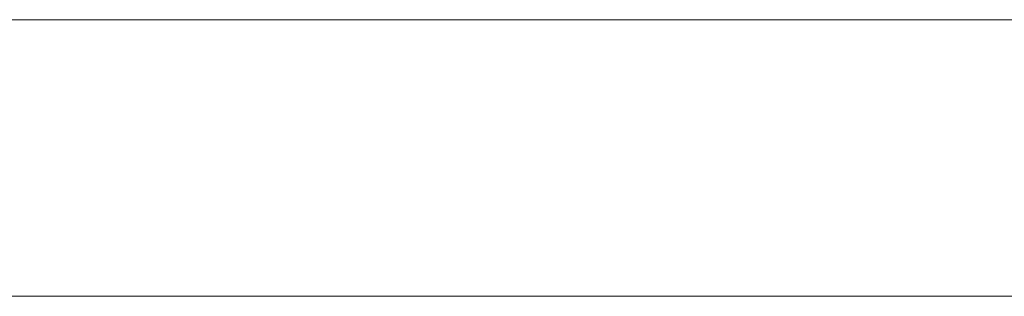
# Model space of a CAD drawing. Header units: inches. Extents: x -36 to 647, y 177 to 609.
# Tile 109 of 256: x 239.5 to 245.19, y 456.47 to 458.07. Entities that reach past the tile are written whole.
import ezdxf

# ---------------------------------------------------------------- set-up
doc = ezdxf.new("R2010")
doc.units = ezdxf.units.IN
doc.header["$MEASUREMENT"] = 0
doc.layers.add('1', color=7, linetype='Continuous')

# ---------------------------------------------------------------- blocks, each defined once
blk = doc.blocks.new('block 2270')
at = {"layer": '1', "color": 155, "lineweight": 18, "true_color": 0x4c7299}
blk.add_lwpolyline([(277.6797, 458.0689), (157.454, 458.0689)], dxfattribs=at)
blk = doc.blocks.new('block 2584')
at = {"layer": '1', "color": 155, "lineweight": 18, "true_color": 0x4c7299}
blk.add_lwpolyline([(277.6797, 456.4689), (157.454, 456.4689)], dxfattribs=at)
blk = doc.blocks.new('block 2711')
at = {"layer": '1', "color": 18, "lineweight": 13, "true_color": 0x4c0000}
blk.add_lwpolyline([(146.1153, 458.0689), (266.341, 458.0689)], dxfattribs=at)
blk = doc.blocks.new('block 2712')
at = {"layer": '1', "color": 18, "lineweight": 13, "true_color": 0x4c0000}
blk.add_lwpolyline([(277.6797, 458.0689), (157.454, 458.0689)], dxfattribs=at)
blk = doc.blocks.new('block 2713')
at = {"layer": '1', "color": 18, "lineweight": 13, "true_color": 0x4c0000}
blk.add_lwpolyline([(146.1153, 458.0689), (266.341, 458.0689)], dxfattribs=at)
blk = doc.blocks.new('block 2714')
at = {"layer": '1', "color": 18, "lineweight": 13, "true_color": 0x4c0000}
blk.add_lwpolyline([(277.6797, 458.0689), (157.454, 458.0689)], dxfattribs=at)
blk = doc.blocks.new('block 2981')
at = {"layer": '1', "color": 18, "lineweight": 13, "true_color": 0x4c0000}
blk.add_lwpolyline([(244.7141, 458.0689), (245.1141, 458.0689)], dxfattribs=at)
blk = doc.blocks.new('block 3002')
at = {"layer": '1', "color": 18, "lineweight": 13, "true_color": 0x4c0000}
blk.add_lwpolyline([(244.7141, 458.0689), (245.1141, 458.0689)], dxfattribs=at)
blk = doc.blocks.new('block 7542')
at = {"layer": '1', "color": 18, "lineweight": 13, "true_color": 0x4c0000}
blk.add_open_spline([(277.6797, 458.0689), (277.6797, 458.0689), (202.8704, 458.0689), (202.8704, 458.0689), (202.8704, 458.0689), (165.4658, 458.0689), (165.4658, 458.0689), (165.4658, 458.0689), (160.7902, 458.0689), (160.7902, 458.0689), (160.7902, 458.0689), (158.4524, 458.0689), (158.4524, 458.0689), (158.4524, 458.0689), (157.2662, 458.0689), (157.2662, 458.0689), (157.2662, 458.0689), (153.2884, 458.0689), (153.2884, 458.0689), (153.2884, 458.0689), (152.2514, 458.0689), (152.2514, 458.0689), (152.2514, 458.0689), (149.9136, 458.0689), (149.9136, 458.0689), (149.9136, 458.0689), (131.2113, 458.0689), (131.2113, 458.0689), (131.2113, 458.0689), (56.402, 458.0689), (56.402, 458.0689), (56.402, 458.0689), (37.6997, 458.0689), (37.6997, 458.0689), (37.6997, 458.0689), (28.3485, 458.0689), (28.3485, 458.0689), (28.3485, 458.0689), (23.673, 458.0689), (23.673, 458.0689), (23.673, 458.0689), (21.3896, 458.0689), (21.3896, 458.0689), (21.3896, 458.0689), (20.5239, 458.0689), (20.5239, 458.0689), (20.5239, 458.0689), (5.6337, 458.0689), (5.6337, 458.0689), (5.6337, 458.0689), (4.2572, 458.0689), (4.2572, 458.0689), (4.2572, 458.0689), (1.9195, 458.0689), (1.9195, 458.0689), (1.9195, 458.0689), (-2.7561, 458.0689), (-2.7561, 458.0689), (-2.7561, 458.0689), (-12.1073, 458.0689), (-12.1073, 458.0689), (-12.1073, 458.0689), (-14.3267, 458.0689), (-14.3267, 458.0689), (-14.3267, 458.0689), (-13.5047, 458.0689), (-13.5047, 458.0689), (-13.5047, 458.0689), (-11.167, 458.0689), (-11.167, 458.0689), (-11.167, 458.0689), (-6.4914, 458.0689), (-6.4914, 458.0689), (-6.4914, 458.0689), (2.8598, 458.0689), (2.8598, 458.0689), (2.8598, 458.0689), (9.9828, 458.0689), (9.9828, 458.0689), (9.9828, 458.0689), (11.3987, 458.0689), (11.3987, 458.0689), (11.3987, 458.0689), (13.7365, 458.0689), (13.7365, 458.0689), (13.7365, 458.0689), (18.4121, 458.0689), (18.4121, 458.0689), (18.4121, 458.0689), (37.1144, 458.0689), (37.1144, 458.0689), (37.1144, 458.0689), (111.9237, 458.0689), (111.9237, 458.0689), (111.9237, 458.0689), (130.626, 458.0689), (130.626, 458.0689), (130.626, 458.0689), (139.9772, 458.0689), (139.9772, 458.0689), (139.9772, 458.0689), (143.0499, 458.0689), (143.0499, 458.0689), (143.0499, 458.0689), (145.3437, 458.0689), (145.3437, 458.0689), (145.3437, 458.0689), (146.1784, 458.0689), (146.1784, 458.0689), (146.1784, 458.0689), (183.583, 458.0689), (183.583, 458.0689), (183.583, 458.0689), (258.3923, 458.0689), (258.3923, 458.0689), (258.3923, 458.0689), (289.4917, 458.0689), (289.4917, 458.0689), (289.4917, 458.0689), (326.8964, 458.0689), (326.8964, 458.0689), (326.8964, 458.0689), (364.301, 458.0689), (364.301, 458.0689), (364.301, 458.0689), (383.0033, 458.0689), (383.0033, 458.0689), (383.0033, 458.0689), (387.6789, 458.0689), (387.6789, 458.0689), (387.6789, 458.0689), (390.0167, 458.0689), (390.0167, 458.0689), (390.0167, 458.0689), (391.2325, 458.0689), (391.2325, 458.0689), (391.2325, 458.0689), (395.2018, 458.0689), (395.2018, 458.0689), (395.2018, 458.0689), (396.2149, 458.0689), (396.2149, 458.0689), (396.2149, 458.0689), (398.5527, 458.0689), (398.5527, 458.0689), (398.5527, 458.0689), (473.3619, 458.0689), (473.3619, 458.0689), (473.3619, 458.0689), (510.7666, 458.0689), (510.7666, 458.0689), (510.7666, 458.0689), (520.1177, 458.0689), (520.1177, 458.0689), (520.1177, 458.0689), (524.7933, 458.0689), (524.7933, 458.0689), (524.7933, 458.0689), (527.1311, 458.0689), (527.1311, 458.0689), (527.1311, 458.0689), (527.9528, 458.0689), (527.9528, 458.0689), (527.9528, 458.0689), (535.6701, 458.0689), (535.6701, 458.0689), (535.6701, 458.0689), (545.0212, 458.0689), (545.0212, 458.0689), (545.0212, 458.0689), (545.6185, 458.0689), (545.6185, 458.0689), (545.6185, 458.0689), (536.2673, 458.0689), (536.2673, 458.0689), (536.2673, 458.0689), (531.6311, 458.0689), (531.6311, 458.0689), (531.6311, 458.0689), (530.7777, 458.0689), (530.7777, 458.0689), (530.7777, 458.0689), (528.4683, 458.0689), (528.4683, 458.0689), (528.4683, 458.0689), (525.3906, 458.0689), (525.3906, 458.0689), (525.3906, 458.0689), (520.715, 458.0689), (520.715, 458.0689), (520.715, 458.0689), (519.7844, 458.0689), (519.7844, 458.0689), (519.7844, 458.0689), (517.5884, 458.0689), (517.5884, 458.0689), (517.5884, 458.0689), (514.5138, 458.0689), (514.5138, 458.0689), (514.5138, 458.0689), (495.8115, 458.0689), (495.8115, 458.0689), (495.8115, 458.0689), (421.0023, 458.0689), (421.0023, 458.0689), (421.0023, 458.0689), (411.6511, 458.0689), (411.6511, 458.0689), (411.6511, 458.0689), (406.9755, 458.0689), (406.9755, 458.0689), (406.9755, 458.0689), (406.1388, 458.0689), (406.1388, 458.0689), (406.1388, 458.0689), (403.8462, 458.0689), (403.8462, 458.0689), (403.8462, 458.0689), (400.7729, 458.0689), (400.7729, 458.0689), (400.7729, 458.0689), (396.0974, 458.0689), (396.0974, 458.0689), (396.0974, 458.0689), (386.7462, 458.0689), (386.7462, 458.0689), (386.7462, 458.0689), (349.3416, 458.0689), (349.3416, 458.0689), (349.3416, 458.0689), (311.9369, 458.0689), (311.9369, 458.0689), (311.9369, 458.0689), (293.2346, 458.0689), (293.2346, 458.0689), (293.2346, 458.0689), (283.8835, 458.0689), (283.8835, 458.0689), (283.8835, 458.0689), (280.8066, 458.0689), (280.8066, 458.0689), (280.8066, 458.0689), (278.5024, 458.0689), (278.5024, 458.0689), (278.5024, 458.0689), (277.6797, 458.0689), (277.6797, 458.0689)], degree=3, knots=[0, 0, 0, 0, 1, 1, 1, 2, 2, 2, 3, 3, 3, 4, 4, 4, 5, 5, 5, 6, 6, 6, 7, 7, 7, 8, 8, 8, 9, 9, 9, 10, 10, 10, 11, 11, 11, 12, 12, 12, 13, 13, 13, 14, 14, 14, 15, 15, 15, 16, 16, 16, 17, 17, 17, 18, 18, 18, 19, 19, 19, 20, 20, 20, 21, 21, 21, 22, 22, 22, 23, 23, 23, 24, 24, 24, 25, 25, 25, 26, 26, 26, 27, 27, 27, 28, 28, 28, 29, 29, 29, 30, 30, 30, 31, 31, 31, 32, 32, 32, 33, 33, 33, 34, 34, 34, 35, 35, 35, 36, 36, 36, 37, 37, 37, 38, 38, 38, 39, 39, 39, 40, 40, 40, 41, 41, 41, 42, 42, 42, 43, 43, 43, 44, 44, 44, 45, 45, 45, 46, 46, 46, 47, 47, 47, 48, 48, 48, 49, 49, 49, 50, 50, 50, 51, 51, 51, 52, 52, 52, 53, 53, 53, 54, 54, 54, 55, 55, 55, 56, 56, 56, 57, 57, 57, 58, 58, 58, 59, 59, 59, 60, 60, 60, 61, 61, 61, 62, 62, 62, 63, 63, 63, 64, 64, 64, 65, 65, 65, 66, 66, 66, 67, 67, 67, 68, 68, 68, 69, 69, 69, 70, 70, 70, 71, 71, 71, 72, 72, 72, 73, 73, 73, 74, 74, 74, 75, 75, 75, 76, 76, 76, 77, 77, 77, 78, 78, 78, 79, 79, 79, 80, 80, 80, 81, 81, 81, 82, 82, 82, 82], dxfattribs=at)
blk = doc.blocks.new('block 7926')
at = {"layer": '1', "color": 18, "lineweight": 13, "true_color": 0x4c0000}
blk.add_open_spline([(277.6797, 458.0689), (277.6797, 458.0689), (202.8704, 458.0689), (202.8704, 458.0689), (202.8704, 458.0689), (165.4658, 458.0689), (165.4658, 458.0689), (165.4658, 458.0689), (160.7902, 458.0689), (160.7902, 458.0689), (160.7902, 458.0689), (158.4524, 458.0689), (158.4524, 458.0689), (158.4524, 458.0689), (157.2662, 458.0689), (157.2662, 458.0689), (157.2662, 458.0689), (153.2884, 458.0689), (153.2884, 458.0689), (153.2884, 458.0689), (152.2514, 458.0689), (152.2514, 458.0689), (152.2514, 458.0689), (149.9136, 458.0689), (149.9136, 458.0689), (149.9136, 458.0689), (131.2113, 458.0689), (131.2113, 458.0689), (131.2113, 458.0689), (56.402, 458.0689), (56.402, 458.0689), (56.402, 458.0689), (37.6997, 458.0689), (37.6997, 458.0689), (37.6997, 458.0689), (28.3485, 458.0689), (28.3485, 458.0689), (28.3485, 458.0689), (23.673, 458.0689), (23.673, 458.0689), (23.673, 458.0689), (21.3896, 458.0689), (21.3896, 458.0689), (21.3896, 458.0689), (20.5239, 458.0689), (20.5239, 458.0689), (20.5239, 458.0689), (5.6337, 458.0689), (5.6337, 458.0689), (5.6337, 458.0689), (4.2572, 458.0689), (4.2572, 458.0689), (4.2572, 458.0689), (1.9195, 458.0689), (1.9195, 458.0689), (1.9195, 458.0689), (-2.7561, 458.0689), (-2.7561, 458.0689), (-2.7561, 458.0689), (-12.1073, 458.0689), (-12.1073, 458.0689), (-12.1073, 458.0689), (-14.3267, 458.0689), (-14.3267, 458.0689), (-14.3267, 458.0689), (-13.5047, 458.0689), (-13.5047, 458.0689), (-13.5047, 458.0689), (-11.167, 458.0689), (-11.167, 458.0689), (-11.167, 458.0689), (-6.4914, 458.0689), (-6.4914, 458.0689), (-6.4914, 458.0689), (2.8598, 458.0689), (2.8598, 458.0689), (2.8598, 458.0689), (9.9828, 458.0689), (9.9828, 458.0689), (9.9828, 458.0689), (11.3987, 458.0689), (11.3987, 458.0689), (11.3987, 458.0689), (13.7365, 458.0689), (13.7365, 458.0689), (13.7365, 458.0689), (18.4121, 458.0689), (18.4121, 458.0689), (18.4121, 458.0689), (37.1144, 458.0689), (37.1144, 458.0689), (37.1144, 458.0689), (111.9237, 458.0689), (111.9237, 458.0689), (111.9237, 458.0689), (130.626, 458.0689), (130.626, 458.0689), (130.626, 458.0689), (139.9772, 458.0689), (139.9772, 458.0689), (139.9772, 458.0689), (143.0499, 458.0689), (143.0499, 458.0689), (143.0499, 458.0689), (145.3437, 458.0689), (145.3437, 458.0689), (145.3437, 458.0689), (146.1784, 458.0689), (146.1784, 458.0689), (146.1784, 458.0689), (183.583, 458.0689), (183.583, 458.0689), (183.583, 458.0689), (258.3923, 458.0689), (258.3923, 458.0689), (258.3923, 458.0689), (289.4917, 458.0689), (289.4917, 458.0689), (289.4917, 458.0689), (326.8964, 458.0689), (326.8964, 458.0689), (326.8964, 458.0689), (364.301, 458.0689), (364.301, 458.0689), (364.301, 458.0689), (383.0033, 458.0689), (383.0033, 458.0689), (383.0033, 458.0689), (387.6789, 458.0689), (387.6789, 458.0689), (387.6789, 458.0689), (390.0167, 458.0689), (390.0167, 458.0689), (390.0167, 458.0689), (391.2325, 458.0689), (391.2325, 458.0689), (391.2325, 458.0689), (395.2018, 458.0689), (395.2018, 458.0689), (395.2018, 458.0689), (396.2149, 458.0689), (396.2149, 458.0689), (396.2149, 458.0689), (398.5527, 458.0689), (398.5527, 458.0689), (398.5527, 458.0689), (473.3619, 458.0689), (473.3619, 458.0689), (473.3619, 458.0689), (510.7666, 458.0689), (510.7666, 458.0689), (510.7666, 458.0689), (520.1177, 458.0689), (520.1177, 458.0689), (520.1177, 458.0689), (524.7933, 458.0689), (524.7933, 458.0689), (524.7933, 458.0689), (527.1311, 458.0689), (527.1311, 458.0689), (527.1311, 458.0689), (527.9528, 458.0689), (527.9528, 458.0689), (527.9528, 458.0689), (535.6701, 458.0689), (535.6701, 458.0689), (535.6701, 458.0689), (545.0212, 458.0689), (545.0212, 458.0689), (545.0212, 458.0689), (545.6185, 458.0689), (545.6185, 458.0689), (545.6185, 458.0689), (536.2673, 458.0689), (536.2673, 458.0689), (536.2673, 458.0689), (531.6311, 458.0689), (531.6311, 458.0689), (531.6311, 458.0689), (530.7777, 458.0689), (530.7777, 458.0689), (530.7777, 458.0689), (528.4683, 458.0689), (528.4683, 458.0689), (528.4683, 458.0689), (525.3906, 458.0689), (525.3906, 458.0689), (525.3906, 458.0689), (520.715, 458.0689), (520.715, 458.0689), (520.715, 458.0689), (519.7844, 458.0689), (519.7844, 458.0689), (519.7844, 458.0689), (517.5884, 458.0689), (517.5884, 458.0689), (517.5884, 458.0689), (514.5138, 458.0689), (514.5138, 458.0689), (514.5138, 458.0689), (495.8115, 458.0689), (495.8115, 458.0689), (495.8115, 458.0689), (421.0023, 458.0689), (421.0023, 458.0689), (421.0023, 458.0689), (411.6511, 458.0689), (411.6511, 458.0689), (411.6511, 458.0689), (406.9755, 458.0689), (406.9755, 458.0689), (406.9755, 458.0689), (406.1388, 458.0689), (406.1388, 458.0689), (406.1388, 458.0689), (403.8462, 458.0689), (403.8462, 458.0689), (403.8462, 458.0689), (400.7729, 458.0689), (400.7729, 458.0689), (400.7729, 458.0689), (396.0974, 458.0689), (396.0974, 458.0689), (396.0974, 458.0689), (386.7462, 458.0689), (386.7462, 458.0689), (386.7462, 458.0689), (349.3416, 458.0689), (349.3416, 458.0689), (349.3416, 458.0689), (311.9369, 458.0689), (311.9369, 458.0689), (311.9369, 458.0689), (293.2346, 458.0689), (293.2346, 458.0689), (293.2346, 458.0689), (283.8835, 458.0689), (283.8835, 458.0689), (283.8835, 458.0689), (280.8066, 458.0689), (280.8066, 458.0689), (280.8066, 458.0689), (278.5024, 458.0689), (278.5024, 458.0689), (278.5024, 458.0689), (277.6797, 458.0689), (277.6797, 458.0689)], degree=3, knots=[0, 0, 0, 0, 1, 1, 1, 2, 2, 2, 3, 3, 3, 4, 4, 4, 5, 5, 5, 6, 6, 6, 7, 7, 7, 8, 8, 8, 9, 9, 9, 10, 10, 10, 11, 11, 11, 12, 12, 12, 13, 13, 13, 14, 14, 14, 15, 15, 15, 16, 16, 16, 17, 17, 17, 18, 18, 18, 19, 19, 19, 20, 20, 20, 21, 21, 21, 22, 22, 22, 23, 23, 23, 24, 24, 24, 25, 25, 25, 26, 26, 26, 27, 27, 27, 28, 28, 28, 29, 29, 29, 30, 30, 30, 31, 31, 31, 32, 32, 32, 33, 33, 33, 34, 34, 34, 35, 35, 35, 36, 36, 36, 37, 37, 37, 38, 38, 38, 39, 39, 39, 40, 40, 40, 41, 41, 41, 42, 42, 42, 43, 43, 43, 44, 44, 44, 45, 45, 45, 46, 46, 46, 47, 47, 47, 48, 48, 48, 49, 49, 49, 50, 50, 50, 51, 51, 51, 52, 52, 52, 53, 53, 53, 54, 54, 54, 55, 55, 55, 56, 56, 56, 57, 57, 57, 58, 58, 58, 59, 59, 59, 60, 60, 60, 61, 61, 61, 62, 62, 62, 63, 63, 63, 64, 64, 64, 65, 65, 65, 66, 66, 66, 67, 67, 67, 68, 68, 68, 69, 69, 69, 70, 70, 70, 71, 71, 71, 72, 72, 72, 73, 73, 73, 74, 74, 74, 75, 75, 75, 76, 76, 76, 77, 77, 77, 78, 78, 78, 79, 79, 79, 80, 80, 80, 81, 81, 81, 82, 82, 82, 82], dxfattribs=at)
blk = doc.blocks.new('block 8219')
at = {"layer": '1', "color": 18, "lineweight": 13, "true_color": 0x4c0000}
blk.add_open_spline([(240.6572, 458.0689), (240.6618, 458.0689), (240.6676, 458.0689), (240.6676, 458.0689), (240.6676, 458.0689), (240.6759, 458.0689), (240.6759, 458.0689), (240.6759, 458.0689), (240.6866, 458.0689), (240.6866, 458.0689), (240.6866, 458.0689), (240.6995, 458.0689), (240.6995, 458.0689), (240.6995, 458.0689), (240.7145, 458.0689), (240.7145, 458.0689), (240.7145, 458.0689), (240.7312, 458.0689), (240.7312, 458.0689), (240.7312, 458.0689), (240.7495, 458.0689), (240.7495, 458.0689), (240.7495, 458.0689), (240.7688, 458.0689), (240.7688, 458.0689), (240.7688, 458.0689), (240.7891, 458.0689), (240.7891, 458.0689), (240.7891, 458.0689), (240.8107, 458.0689), (240.8107, 458.0689), (240.8107, 458.0689), (240.8336, 458.0689), (240.8336, 458.0689), (240.8336, 458.0689), (240.8575, 458.0689), (240.8575, 458.0689), (240.8575, 458.0689), (240.9073, 458.0689), (240.9073, 458.0689), (240.9073, 458.0689), (240.957, 458.0689), (240.957, 458.0689), (240.957, 458.0689), (240.981, 458.0689), (240.981, 458.0689), (240.981, 458.0689), (241.0039, 458.0689), (241.0039, 458.0689), (241.0039, 458.0689), (241.0255, 458.0689), (241.0255, 458.0689), (241.0255, 458.0689), (241.0457, 458.0689), (241.0457, 458.0689), (241.0457, 458.0689), (241.0651, 458.0689), (241.0651, 458.0689), (241.0651, 458.0689), (241.0833, 458.0689), (241.0833, 458.0689), (241.0833, 458.0689), (241.1001, 458.0689), (241.1001, 458.0689), (241.1001, 458.0689), (241.115, 458.0689), (241.115, 458.0689), (241.115, 458.0689), (241.1279, 458.0689), (241.1279, 458.0689), (241.1279, 458.0689), (241.1386, 458.0689), (241.1386, 458.0689), (241.1386, 458.0689), (241.1469, 458.0689), (241.1469, 458.0689), (241.1469, 458.0689), (241.1528, 458.0689), (241.1528, 458.0689), (241.1528, 458.0689), (241.1469, 458.0689), (241.1469, 458.0689), (241.1469, 458.0689), (241.1386, 458.0689), (241.1386, 458.0689), (241.1386, 458.0689), (241.1279, 458.0689), (241.1279, 458.0689), (241.1279, 458.0689), (241.115, 458.0689), (241.115, 458.0689), (241.115, 458.0689), (241.1001, 458.0689), (241.1001, 458.0689), (241.1001, 458.0689), (241.0833, 458.0689), (241.0833, 458.0689), (241.0833, 458.0689), (241.0651, 458.0689), (241.0651, 458.0689), (241.0651, 458.0689), (241.0457, 458.0689), (241.0457, 458.0689), (241.0457, 458.0689), (241.0255, 458.0689), (241.0255, 458.0689), (241.0255, 458.0689), (241.0039, 458.0689), (241.0039, 458.0689), (241.0039, 458.0689), (240.981, 458.0689), (240.981, 458.0689), (240.981, 458.0689), (240.957, 458.0689), (240.957, 458.0689), (240.957, 458.0689), (240.9073, 458.0689), (240.9073, 458.0689), (240.9073, 458.0689), (240.8575, 458.0689), (240.8575, 458.0689), (240.8575, 458.0689), (240.8336, 458.0689), (240.8336, 458.0689), (240.8336, 458.0689), (240.8107, 458.0689), (240.8107, 458.0689), (240.8107, 458.0689), (240.7891, 458.0689), (240.7891, 458.0689), (240.7891, 458.0689), (240.7688, 458.0689), (240.7688, 458.0689), (240.7688, 458.0689), (240.7495, 458.0689), (240.7495, 458.0689), (240.7495, 458.0689), (240.7312, 458.0689), (240.7312, 458.0689), (240.7312, 458.0689), (240.7145, 458.0689), (240.7145, 458.0689), (240.7145, 458.0689), (240.6995, 458.0689), (240.6995, 458.0689), (240.6995, 458.0689), (240.6866, 458.0689), (240.6866, 458.0689), (240.6866, 458.0689), (240.6759, 458.0689), (240.6759, 458.0689), (240.6759, 458.0689), (240.6676, 458.0689), (240.6676, 458.0689), (240.6676, 458.0689), (240.6618, 458.0689), (240.6618, 458.0689)], degree=3, knots=[0, 0, 0, 0, 1, 1, 1, 2, 2, 2, 3, 3, 3, 4, 4, 4, 5, 5, 5, 6, 6, 6, 7, 7, 7, 8, 8, 8, 9, 9, 9, 10, 10, 10, 11, 11, 11, 12, 12, 12, 13, 13, 13, 14, 14, 14, 15, 15, 15, 16, 16, 16, 17, 17, 17, 18, 18, 18, 19, 19, 19, 20, 20, 20, 21, 21, 21, 22, 22, 22, 23, 23, 23, 24, 24, 24, 25, 25, 25, 26, 26, 26, 27, 27, 27, 28, 28, 28, 29, 29, 29, 30, 30, 30, 31, 31, 31, 32, 32, 32, 33, 33, 33, 34, 34, 34, 35, 35, 35, 36, 36, 36, 37, 37, 37, 38, 38, 38, 39, 39, 39, 40, 40, 40, 41, 41, 41, 42, 42, 42, 43, 43, 43, 44, 44, 44, 45, 45, 45, 46, 46, 46, 47, 47, 47, 48, 48, 48, 49, 49, 49, 50, 50, 50, 51, 51, 51, 52, 52, 52, 52], dxfattribs=at)
blk = doc.blocks.new('block 8241')
at = {"layer": '1', "color": 18, "lineweight": 13, "true_color": 0x4c0000}
blk.add_open_spline([(243.5239, 458.0689), (243.5285, 458.0689), (243.5343, 458.0689), (243.5343, 458.0689), (243.5343, 458.0689), (243.5426, 458.0689), (243.5426, 458.0689), (243.5426, 458.0689), (243.5533, 458.0689), (243.5533, 458.0689), (243.5533, 458.0689), (243.5662, 458.0689), (243.5662, 458.0689), (243.5662, 458.0689), (243.5812, 458.0689), (243.5812, 458.0689), (243.5812, 458.0689), (243.5979, 458.0689), (243.5979, 458.0689), (243.5979, 458.0689), (243.6162, 458.0689), (243.6162, 458.0689), (243.6162, 458.0689), (243.6355, 458.0689), (243.6355, 458.0689), (243.6355, 458.0689), (243.6558, 458.0689), (243.6558, 458.0689), (243.6558, 458.0689), (243.6774, 458.0689), (243.6774, 458.0689), (243.6774, 458.0689), (243.7003, 458.0689), (243.7003, 458.0689), (243.7003, 458.0689), (243.7242, 458.0689), (243.7242, 458.0689), (243.7242, 458.0689), (243.774, 458.0689), (243.774, 458.0689), (243.774, 458.0689), (243.8237, 458.0689), (243.8237, 458.0689), (243.8237, 458.0689), (243.8477, 458.0689), (243.8477, 458.0689), (243.8477, 458.0689), (243.8706, 458.0689), (243.8706, 458.0689), (243.8706, 458.0689), (243.8922, 458.0689), (243.8922, 458.0689), (243.8922, 458.0689), (243.9124, 458.0689), (243.9124, 458.0689), (243.9124, 458.0689), (243.9318, 458.0689), (243.9318, 458.0689), (243.9318, 458.0689), (243.95, 458.0689), (243.95, 458.0689), (243.95, 458.0689), (243.9668, 458.0689), (243.9668, 458.0689), (243.9668, 458.0689), (243.9817, 458.0689), (243.9817, 458.0689), (243.9817, 458.0689), (243.9946, 458.0689), (243.9946, 458.0689), (243.9946, 458.0689), (244.0053, 458.0689), (244.0053, 458.0689), (244.0053, 458.0689), (244.0136, 458.0689), (244.0136, 458.0689), (244.0136, 458.0689), (244.0195, 458.0689), (244.0195, 458.0689), (244.0195, 458.0689), (244.0136, 458.0689), (244.0136, 458.0689), (244.0136, 458.0689), (244.0053, 458.0689), (244.0053, 458.0689), (244.0053, 458.0689), (243.9946, 458.0689), (243.9946, 458.0689), (243.9946, 458.0689), (243.9817, 458.0689), (243.9817, 458.0689), (243.9817, 458.0689), (243.9668, 458.0689), (243.9668, 458.0689), (243.9668, 458.0689), (243.95, 458.0689), (243.95, 458.0689), (243.95, 458.0689), (243.9318, 458.0689), (243.9318, 458.0689), (243.9318, 458.0689), (243.9124, 458.0689), (243.9124, 458.0689), (243.9124, 458.0689), (243.8922, 458.0689), (243.8922, 458.0689), (243.8922, 458.0689), (243.8706, 458.0689), (243.8706, 458.0689), (243.8706, 458.0689), (243.8477, 458.0689), (243.8477, 458.0689), (243.8477, 458.0689), (243.8237, 458.0689), (243.8237, 458.0689), (243.8237, 458.0689), (243.774, 458.0689), (243.774, 458.0689), (243.774, 458.0689), (243.7242, 458.0689), (243.7242, 458.0689), (243.7242, 458.0689), (243.7003, 458.0689), (243.7003, 458.0689), (243.7003, 458.0689), (243.6774, 458.0689), (243.6774, 458.0689), (243.6774, 458.0689), (243.6558, 458.0689), (243.6558, 458.0689), (243.6558, 458.0689), (243.6355, 458.0689), (243.6355, 458.0689), (243.6355, 458.0689), (243.6162, 458.0689), (243.6162, 458.0689), (243.6162, 458.0689), (243.5979, 458.0689), (243.5979, 458.0689), (243.5979, 458.0689), (243.5812, 458.0689), (243.5812, 458.0689), (243.5812, 458.0689), (243.5662, 458.0689), (243.5662, 458.0689), (243.5662, 458.0689), (243.5533, 458.0689), (243.5533, 458.0689), (243.5533, 458.0689), (243.5426, 458.0689), (243.5426, 458.0689), (243.5426, 458.0689), (243.5343, 458.0689), (243.5343, 458.0689), (243.5343, 458.0689), (243.5285, 458.0689), (243.5285, 458.0689)], degree=3, knots=[0, 0, 0, 0, 1, 1, 1, 2, 2, 2, 3, 3, 3, 4, 4, 4, 5, 5, 5, 6, 6, 6, 7, 7, 7, 8, 8, 8, 9, 9, 9, 10, 10, 10, 11, 11, 11, 12, 12, 12, 13, 13, 13, 14, 14, 14, 15, 15, 15, 16, 16, 16, 17, 17, 17, 18, 18, 18, 19, 19, 19, 20, 20, 20, 21, 21, 21, 22, 22, 22, 23, 23, 23, 24, 24, 24, 25, 25, 25, 26, 26, 26, 27, 27, 27, 28, 28, 28, 29, 29, 29, 30, 30, 30, 31, 31, 31, 32, 32, 32, 33, 33, 33, 34, 34, 34, 35, 35, 35, 36, 36, 36, 37, 37, 37, 38, 38, 38, 39, 39, 39, 40, 40, 40, 41, 41, 41, 42, 42, 42, 43, 43, 43, 44, 44, 44, 45, 45, 45, 46, 46, 46, 47, 47, 47, 48, 48, 48, 49, 49, 49, 50, 50, 50, 51, 51, 51, 52, 52, 52, 52], dxfattribs=at)
blk = doc.blocks.new('block 8245')
at = {"layer": '1', "color": 18, "lineweight": 13, "true_color": 0x4c0000}
blk.add_open_spline([(243.5239, 458.0689), (243.5285, 458.0689), (243.5343, 458.0689), (243.5343, 458.0689), (243.5343, 458.0689), (243.5426, 458.0689), (243.5426, 458.0689), (243.5426, 458.0689), (243.5533, 458.0689), (243.5533, 458.0689), (243.5533, 458.0689), (243.5662, 458.0689), (243.5662, 458.0689), (243.5662, 458.0689), (243.5812, 458.0689), (243.5812, 458.0689), (243.5812, 458.0689), (243.5979, 458.0689), (243.5979, 458.0689), (243.5979, 458.0689), (243.6162, 458.0689), (243.6162, 458.0689), (243.6162, 458.0689), (243.6355, 458.0689), (243.6355, 458.0689), (243.6355, 458.0689), (243.6558, 458.0689), (243.6558, 458.0689), (243.6558, 458.0689), (243.6774, 458.0689), (243.6774, 458.0689), (243.6774, 458.0689), (243.7003, 458.0689), (243.7003, 458.0689), (243.7003, 458.0689), (243.7242, 458.0689), (243.7242, 458.0689), (243.7242, 458.0689), (243.774, 458.0689), (243.774, 458.0689), (243.774, 458.0689), (243.8237, 458.0689), (243.8237, 458.0689), (243.8237, 458.0689), (243.8477, 458.0689), (243.8477, 458.0689), (243.8477, 458.0689), (243.8706, 458.0689), (243.8706, 458.0689), (243.8706, 458.0689), (243.8922, 458.0689), (243.8922, 458.0689), (243.8922, 458.0689), (243.9124, 458.0689), (243.9124, 458.0689), (243.9124, 458.0689), (243.9318, 458.0689), (243.9318, 458.0689), (243.9318, 458.0689), (243.95, 458.0689), (243.95, 458.0689), (243.95, 458.0689), (243.9668, 458.0689), (243.9668, 458.0689), (243.9668, 458.0689), (243.9817, 458.0689), (243.9817, 458.0689), (243.9817, 458.0689), (243.9946, 458.0689), (243.9946, 458.0689), (243.9946, 458.0689), (244.0053, 458.0689), (244.0053, 458.0689), (244.0053, 458.0689), (244.0136, 458.0689), (244.0136, 458.0689), (244.0136, 458.0689), (244.0195, 458.0689), (244.0195, 458.0689), (244.0195, 458.0689), (244.0136, 458.0689), (244.0136, 458.0689), (244.0136, 458.0689), (244.0053, 458.0689), (244.0053, 458.0689), (244.0053, 458.0689), (243.9946, 458.0689), (243.9946, 458.0689), (243.9946, 458.0689), (243.9817, 458.0689), (243.9817, 458.0689), (243.9817, 458.0689), (243.9668, 458.0689), (243.9668, 458.0689), (243.9668, 458.0689), (243.95, 458.0689), (243.95, 458.0689), (243.95, 458.0689), (243.9318, 458.0689), (243.9318, 458.0689), (243.9318, 458.0689), (243.9124, 458.0689), (243.9124, 458.0689), (243.9124, 458.0689), (243.8922, 458.0689), (243.8922, 458.0689), (243.8922, 458.0689), (243.8706, 458.0689), (243.8706, 458.0689), (243.8706, 458.0689), (243.8477, 458.0689), (243.8477, 458.0689), (243.8477, 458.0689), (243.8237, 458.0689), (243.8237, 458.0689), (243.8237, 458.0689), (243.774, 458.0689), (243.774, 458.0689), (243.774, 458.0689), (243.7242, 458.0689), (243.7242, 458.0689), (243.7242, 458.0689), (243.7003, 458.0689), (243.7003, 458.0689), (243.7003, 458.0689), (243.6774, 458.0689), (243.6774, 458.0689), (243.6774, 458.0689), (243.6558, 458.0689), (243.6558, 458.0689), (243.6558, 458.0689), (243.6355, 458.0689), (243.6355, 458.0689), (243.6355, 458.0689), (243.6162, 458.0689), (243.6162, 458.0689), (243.6162, 458.0689), (243.5979, 458.0689), (243.5979, 458.0689), (243.5979, 458.0689), (243.5812, 458.0689), (243.5812, 458.0689), (243.5812, 458.0689), (243.5662, 458.0689), (243.5662, 458.0689), (243.5662, 458.0689), (243.5533, 458.0689), (243.5533, 458.0689), (243.5533, 458.0689), (243.5426, 458.0689), (243.5426, 458.0689), (243.5426, 458.0689), (243.5343, 458.0689), (243.5343, 458.0689), (243.5343, 458.0689), (243.5285, 458.0689), (243.5285, 458.0689)], degree=3, knots=[0, 0, 0, 0, 1, 1, 1, 2, 2, 2, 3, 3, 3, 4, 4, 4, 5, 5, 5, 6, 6, 6, 7, 7, 7, 8, 8, 8, 9, 9, 9, 10, 10, 10, 11, 11, 11, 12, 12, 12, 13, 13, 13, 14, 14, 14, 15, 15, 15, 16, 16, 16, 17, 17, 17, 18, 18, 18, 19, 19, 19, 20, 20, 20, 21, 21, 21, 22, 22, 22, 23, 23, 23, 24, 24, 24, 25, 25, 25, 26, 26, 26, 27, 27, 27, 28, 28, 28, 29, 29, 29, 30, 30, 30, 31, 31, 31, 32, 32, 32, 33, 33, 33, 34, 34, 34, 35, 35, 35, 36, 36, 36, 37, 37, 37, 38, 38, 38, 39, 39, 39, 40, 40, 40, 41, 41, 41, 42, 42, 42, 43, 43, 43, 44, 44, 44, 45, 45, 45, 46, 46, 46, 47, 47, 47, 48, 48, 48, 49, 49, 49, 50, 50, 50, 51, 51, 51, 52, 52, 52, 52], dxfattribs=at)
blk = doc.blocks.new('block 8246')
at = {"layer": '1', "color": 18, "lineweight": 13, "true_color": 0x4c0000}
blk.add_open_spline([(240.6572, 458.0689), (240.6618, 458.0689), (240.6676, 458.0689), (240.6676, 458.0689), (240.6676, 458.0689), (240.6759, 458.0689), (240.6759, 458.0689), (240.6759, 458.0689), (240.6866, 458.0689), (240.6866, 458.0689), (240.6866, 458.0689), (240.6995, 458.0689), (240.6995, 458.0689), (240.6995, 458.0689), (240.7145, 458.0689), (240.7145, 458.0689), (240.7145, 458.0689), (240.7312, 458.0689), (240.7312, 458.0689), (240.7312, 458.0689), (240.7495, 458.0689), (240.7495, 458.0689), (240.7495, 458.0689), (240.7688, 458.0689), (240.7688, 458.0689), (240.7688, 458.0689), (240.7891, 458.0689), (240.7891, 458.0689), (240.7891, 458.0689), (240.8107, 458.0689), (240.8107, 458.0689), (240.8107, 458.0689), (240.8336, 458.0689), (240.8336, 458.0689), (240.8336, 458.0689), (240.8575, 458.0689), (240.8575, 458.0689), (240.8575, 458.0689), (240.9073, 458.0689), (240.9073, 458.0689), (240.9073, 458.0689), (240.957, 458.0689), (240.957, 458.0689), (240.957, 458.0689), (240.981, 458.0689), (240.981, 458.0689), (240.981, 458.0689), (241.0039, 458.0689), (241.0039, 458.0689), (241.0039, 458.0689), (241.0255, 458.0689), (241.0255, 458.0689), (241.0255, 458.0689), (241.0457, 458.0689), (241.0457, 458.0689), (241.0457, 458.0689), (241.0651, 458.0689), (241.0651, 458.0689), (241.0651, 458.0689), (241.0833, 458.0689), (241.0833, 458.0689), (241.0833, 458.0689), (241.1001, 458.0689), (241.1001, 458.0689), (241.1001, 458.0689), (241.115, 458.0689), (241.115, 458.0689), (241.115, 458.0689), (241.1279, 458.0689), (241.1279, 458.0689), (241.1279, 458.0689), (241.1386, 458.0689), (241.1386, 458.0689), (241.1386, 458.0689), (241.1469, 458.0689), (241.1469, 458.0689), (241.1469, 458.0689), (241.1528, 458.0689), (241.1528, 458.0689), (241.1528, 458.0689), (241.1469, 458.0689), (241.1469, 458.0689), (241.1469, 458.0689), (241.1386, 458.0689), (241.1386, 458.0689), (241.1386, 458.0689), (241.1279, 458.0689), (241.1279, 458.0689), (241.1279, 458.0689), (241.115, 458.0689), (241.115, 458.0689), (241.115, 458.0689), (241.1001, 458.0689), (241.1001, 458.0689), (241.1001, 458.0689), (241.0833, 458.0689), (241.0833, 458.0689), (241.0833, 458.0689), (241.0651, 458.0689), (241.0651, 458.0689), (241.0651, 458.0689), (241.0457, 458.0689), (241.0457, 458.0689), (241.0457, 458.0689), (241.0255, 458.0689), (241.0255, 458.0689), (241.0255, 458.0689), (241.0039, 458.0689), (241.0039, 458.0689), (241.0039, 458.0689), (240.981, 458.0689), (240.981, 458.0689), (240.981, 458.0689), (240.957, 458.0689), (240.957, 458.0689), (240.957, 458.0689), (240.9073, 458.0689), (240.9073, 458.0689), (240.9073, 458.0689), (240.8575, 458.0689), (240.8575, 458.0689), (240.8575, 458.0689), (240.8336, 458.0689), (240.8336, 458.0689), (240.8336, 458.0689), (240.8107, 458.0689), (240.8107, 458.0689), (240.8107, 458.0689), (240.7891, 458.0689), (240.7891, 458.0689), (240.7891, 458.0689), (240.7688, 458.0689), (240.7688, 458.0689), (240.7688, 458.0689), (240.7495, 458.0689), (240.7495, 458.0689), (240.7495, 458.0689), (240.7312, 458.0689), (240.7312, 458.0689), (240.7312, 458.0689), (240.7145, 458.0689), (240.7145, 458.0689), (240.7145, 458.0689), (240.6995, 458.0689), (240.6995, 458.0689), (240.6995, 458.0689), (240.6866, 458.0689), (240.6866, 458.0689), (240.6866, 458.0689), (240.6759, 458.0689), (240.6759, 458.0689), (240.6759, 458.0689), (240.6676, 458.0689), (240.6676, 458.0689), (240.6676, 458.0689), (240.6618, 458.0689), (240.6618, 458.0689)], degree=3, knots=[0, 0, 0, 0, 1, 1, 1, 2, 2, 2, 3, 3, 3, 4, 4, 4, 5, 5, 5, 6, 6, 6, 7, 7, 7, 8, 8, 8, 9, 9, 9, 10, 10, 10, 11, 11, 11, 12, 12, 12, 13, 13, 13, 14, 14, 14, 15, 15, 15, 16, 16, 16, 17, 17, 17, 18, 18, 18, 19, 19, 19, 20, 20, 20, 21, 21, 21, 22, 22, 22, 23, 23, 23, 24, 24, 24, 25, 25, 25, 26, 26, 26, 27, 27, 27, 28, 28, 28, 29, 29, 29, 30, 30, 30, 31, 31, 31, 32, 32, 32, 33, 33, 33, 34, 34, 34, 35, 35, 35, 36, 36, 36, 37, 37, 37, 38, 38, 38, 39, 39, 39, 40, 40, 40, 41, 41, 41, 42, 42, 42, 43, 43, 43, 44, 44, 44, 45, 45, 45, 46, 46, 46, 47, 47, 47, 48, 48, 48, 49, 49, 49, 50, 50, 50, 51, 51, 51, 52, 52, 52, 52], dxfattribs=at)

msp = doc.modelspace()

# ---------------------------------------------------------------- block references
at = {"layer": '1'}
for name in ['block 7542', 'block 7926', 'block 2711', 'block 2713', 'block 2270', 'block 2712', 'block 2714', 'block 8219', 'block 8246', 'block 8241', 'block 8245', 'block 2981', 'block 3002', 'block 2584']:
    msp.add_blockref(name, (0, 0), dxfattribs=at)

doc.saveas('drawing.dxf')
